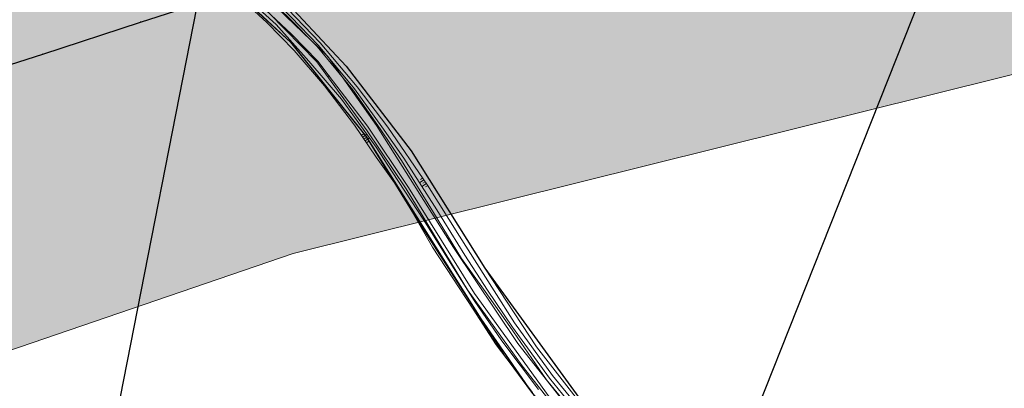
# Model space of a CAD drawing. Header units: metres. Extents: x 190798 to 192239, y 307689 to 310000.
# Tile 40 of 107: x 191269 to 191399, y 309441 to 309489. Entities that reach past the tile are written whole.
import ezdxf
from ezdxf.lldxf.tags import DXFTag

# ---------------------------------------------------------------- set-up
doc = ezdxf.new("R2010")
doc.units = ezdxf.units.M
for name, color, linetype, lineweight in [('B-WE-KL-BUISLEIDING GEVAARLIJKE INHOUD-G', 20, 'Continuous', 30), ('B-WE-KL-ET_LS-G', 190, 'KL-LS-N', 5), ('PH-BEST-KANTVERHARDING', 253, 'Continuous', 9), ('PH-BEST-TALUD', 253, 'Continuous', 9), ('PH-INM-ONVERHARD', 252, 'Continuous', 18), ('PH-INM-RASTERHEKWERK HANDHaven', 252, '1-200 HEKWERK', 18), ('PH-INM-VLAKVERDICHTINGSLIJN', 252, 'Continuous', 18)]:
    doc.layers.add(name, color=color, linetype=linetype, lineweight=lineweight)
doc.layers.add('B-WE-OG-INFO_EIS VOORZORGSMAATREGEL_ENEXIS NETBEHEER BV-GV', color=7, linetype='Continuous', lineweight=18, true_color=0xfa194b)
doc.layers.add('B-WE-OG-INFO_EIS VOORZORGSMAATREGEL_ENEXIS NETBEHEER BV-V', color=7, linetype='Continuous', lineweight=18, true_color=0xfa194b, transparency=0.8)
for name, color, linetype in [('PH-BEST-KADASTRALE-GRENS', 150, 'KG-KADASTRAAL-SO'), ('PH-BEST-KL-BUISLEIDING GEVAARLIJKE INHOUD-G1', 30, '1-500 GASUNIE'), ('PH-BEST-KL-LAAGSPANNING-ENEXIS', 12, '1-200 LAAGSPANNING')]:
    doc.layers.add(name, color=color, linetype=linetype)
doc.styles.add('NLCS-ISO', font='NLCS-ISO.ttf')
doc.styles.add('ROMANS', font='romans.shx')
doc.styles.get("Standard").update_dxf_attribs({"font": 'arial.ttf'})
doc.linetypes.add('1-200 HEKWERK', pattern='A,1.5,-0.4,["X",ROMANS,S=0.24,R=0,X=-0.275,Y=-0.12],-0.05', length=1.95)
doc.linetypes.add('1-200 LAAGSPANNING', pattern='A,1.5,-0.6,["LS",ROMANS,S=0.24,R=0,X=-0.45,Y=-0.12],-0.05', length=2.15)
doc.linetypes.add('1-500 GASUNIE', pattern='A,3.75,-1.5,["GASUNIE",ROMANS,S=0.6,R=0,X=-1.25,Y=-0.3],-2.75', length=8)
tags = doc.linetypes.add('KG-KADASTRAAL-SO', pattern='A,5.5,-2,["K",Standard,S=1.8,R=0,X=0,Y=-0.9],-2,5.5,-2,[5,NLCS.SHX,S=0.75,R=0,X=0,Y=0],-2', length=19).pattern_tags.tags
tags[6] = DXFTag(74, 10)
tags = doc.linetypes.add('KL-LS-N', pattern='A,4,-1,[103,NLCS.SHX,S=0.75,R=0,X=0,Y=0],-1,4,-1,["L",Standard,S=1,R=0,X=0,Y=-0.5],-2', length=13).pattern_tags.tags
tags[18] = DXFTag(74, 10)

# ---------------------------------------------------------------- blocks, each defined once
blk = doc.blocks.new('SKL-WTB_HULP_MOF-SO')
at = {"linetype": 'ByBlock', "lineweight": 18}
h = blk.add_hatch(color=0, dxfattribs=at)
h.dxf.hatch_style = 1
h.paths.add_polyline_path([(-0.5625, 0, 1), (0.5625, 0, 1)])
at = {"color": 0, "linetype": 'ByBlock', "lineweight": 18}
blk.add_circle((0, 0), 0.5625, dxfattribs=at)
at = {"color": 0, "linetype": 'ByBlock', "lineweight": 18, "style": 'NLCS-ISO', "flags": 1}
for tag, p in [('TYPE', (1.5, 0)), ('OMSCHRIJVING', (1.5, -3)), ('LABEL', (1.5, -1.5))]:
    blk.add_attdef(tag, p, '', height=1, dxfattribs=at)
blk = doc.blocks.new('SKL-WTB_HULP_OVERIG-SO')
at = {"color": 0, "linetype": 'ByBlock', "lineweight": 18}
for points in [[(-0.1, 0.1), (0.1, -0.1)], [(0.1, 0.1), (-0.1, -0.1)]]:
    blk.add_lwpolyline(points, dxfattribs=at)
at = {"color": 0, "linetype": 'ByBlock', "lineweight": 18, "style": 'NLCS-ISO', "flags": 1}
for tag, p in [('TYPE', (1.5, 0)), ('LABEL', (1.5, -1.5)), ('OMSCHRIJVING', (1.5, -3))]:
    blk.add_attdef(tag, p, '', height=1, dxfattribs=at)

msp = doc.modelspace()

# ---------------------------------------------------------------- hatches: boundary and pattern name
at = {"layer": 'B-WE-OG-INFO_EIS VOORZORGSMAATREGEL_ENEXIS NETBEHEER BV-V'}
msp.add_hatch(color=256, dxfattribs=at).paths.add_polyline_path([(191175.54, 309414.26), (191145.02, 309434.56), (191100.05, 309525.64), (191104.15, 309527.64), (191115.36, 309526.7), (191129.67, 309520.96), (191140.01, 309512.61), (191161, 309484.12), (191286.38, 309526.03), (191474.94, 309572.47), (191529.24, 309514.43), (191304.98, 309458.54)])

# ---------------------------------------------------------------- linework, layer by layer
at = {"layer": 'B-WE-KL-BUISLEIDING GEVAARLIJKE INHOUD-G', "ltscale": 0.2, "flags": 128}
msp.add_lwpolyline([(191266.67, 309483.12), (191272, 309484.84), (191284.9, 309489.02), (191291.86, 309491.27), (191295.38, 309492.21)], dxfattribs=at)
at = {"layer": 'B-WE-KL-ET_LS-G', "ltscale": 0.2}
for points in [[(191285.6, 309497.48), (191286.05, 309497.56), (191286.4, 309497.57), (191286.76, 309497.51), (191286.95, 309497.49), (191287.15, 309497.5), (191290, 309497.9), (191290.69, 309497.98), (191291.38, 309497.98), (191291.69, 309497.93), (191292, 309497.86), (191292.29, 309497.75), (191292.58, 309497.62), (191294.85, 309496.29), (191299.32, 309492.61), (191304.75, 309487.44), (191308.23, 309483.89), (191309.73, 309481.93)], [(191299.32, 309492.61), (191304.75, 309487.44), (191308.23, 309483.89), (191309.73, 309481.93)], [(191309.73, 309481.93), (191314.76, 309475.33), (191320.17, 309467.26), (191328.86, 309453.3), (191339.27, 309438.89), (191349.02, 309427.02), (191360.29, 309413.57), (191364.85, 309408.09), (191374.1, 309395.28), (191381.17, 309386.9), (191386.23, 309381.86), (191390.87, 309378.21), (191403.61, 309368.16), (191423.47, 309351.28), (191432.9, 309343.21), (191439.68, 309338.45), (191446.16, 309334.56), (191455.35, 309329.31), (191464.99, 309324.18), (191475.42, 309318.44), (191485.34, 309312.33), (191494.29, 309305.7), (191507.93, 309295.38)], [(191309.73, 309481.93), (191314.76, 309475.33), (191320.17, 309467.26), (191328.86, 309453.3), (191339.27, 309438.89), (191349.02, 309427.02), (191360.29, 309413.57), (191364.85, 309408.09), (191374.1, 309395.28), (191381.17, 309386.9), (191386.23, 309381.86), (191390.87, 309378.21), (191403.61, 309368.16), (191423.47, 309351.28), (191432.9, 309343.21), (191439.68, 309338.45), (191446.16, 309334.56), (191455.35, 309329.31), (191464.99, 309324.18), (191475.42, 309318.44), (191485.34, 309312.33), (191494.29, 309305.7), (191507.93, 309295.38)]]:
    msp.add_lwpolyline(points, dxfattribs=at)
at = {"layer": 'B-WE-OG-INFO_EIS VOORZORGSMAATREGEL_ENEXIS NETBEHEER BV-GV', "flags": 128}
msp.add_lwpolyline([(191175.54, 309414.26), (191145.02, 309434.56), (191100.05, 309525.64), (191104.15, 309527.64), (191115.36, 309526.7), (191129.67, 309520.96), (191140.01, 309512.61), (191161, 309484.12), (191286.38, 309526.03), (191474.94, 309572.47), (191529.24, 309514.43), (191304.98, 309458.54)], close=True, dxfattribs=at)
at = {"layer": 'PH-BEST-KADASTRALE-GRENS'}
msp.add_line((191390.68, 309500), (191358.52, 309418.98), dxfattribs=at)
at = {"layer": 'PH-BEST-KADASTRALE-GRENS', "ltscale": 0.2, "flags": 128}
for points in [[(191298.76, 309496.47), (191304.43, 309491.33), (191311.97, 309483.24), (191320.55, 309472.08), (191330.24, 309456.62), (191347.74, 309432.49), (191348.08, 309432.03), (191358.52, 309418.98)], [(191264.7, 309351.15), (191281.75, 309437.21), (191293.24, 309495.66)], [(191293.24, 309495.66), (191299.13, 309491.48), (191304.63, 309486.41), (191314.56, 309474.02), (191329.72, 309449.95), (191336.39, 309440.27), (191361.98, 309407.95), (191367.56, 309401.07), (191381.96, 309384.29), (191389.85, 309376.65), (191434.9, 309340.56), (191435.42, 309340.01)]]:
    msp.add_lwpolyline(points, dxfattribs=at)
at = {"layer": 'PH-BEST-KANTVERHARDING', "color": 8}
for points in [[(191378.05, 309521.14), (191348.7, 309511.91), (191334.31, 309508.03), (191329.63, 309506.76), (191313.48, 309502.8), (191304.47, 309500.78), (191297.04, 309499.01), (191296.76, 309498.66), (191296.9, 309498.16), (191304.43, 309491.33), (191311.97, 309483.24), (191320.55, 309472.08), (191330.24, 309456.62), (191337.05, 309446.24), (191348.08, 309432.03), (191364.27, 309412.39)], [(191437.28, 309339.65), (191431.08, 309344.69), (191416.34, 309357.59), (191388.72, 309379.27), (191382.05, 309385.86), (191374.56, 309394.67), (191362.95, 309409.95), (191353.04, 309421.89), (191343.88, 309432.63), (191335.13, 309443.77), (191327.96, 309453.79), (191319.85, 309467.08), (191314.75, 309474.73), (191308.1, 309483.8), (191301.81, 309490.23), (191294.44, 309496.75), (191291.26, 309498.83)], [(191359.75, 309416.02), (191344.99, 309433.46), (191334.57, 309446.68), (191326.09, 309459.33), (191315.96, 309475.41), (191309.57, 309484.51), (191298.5, 309495.18), (191295, 309498.14)], [(191292.26, 309496.67), (191296.88, 309493.55), (191304.63, 309486.41), (191314.56, 309474.02), (191321.2, 309463.2), (191329.72, 309449.95), (191332.83, 309445.1), (191336.39, 309440.27), (191345.11, 309429.39), (191352.75, 309420.4), (191359.5, 309411.42), (191361.98, 309407.95)]]:
    msp.add_lwpolyline(points, dxfattribs=at)
at = {"layer": 'PH-BEST-TALUD'}
for points in [[(191313.98, 309474.12), (191314.25, 309474.32)], [(191314.15, 309473.87), (191314.7, 309474.28)], [(191314.31, 309473.62), (191314.59, 309473.83)], [(191314.48, 309473.38), (191315.05, 309473.79)], [(191314.65, 309473.13), (191314.94, 309473.34)], [(191322.2, 309468.25), (191321.62, 309467.88)], [(191322.03, 309468.5), (191321.75, 309468.32)], [(191322.54, 309467.76), (191321.94, 309467.38)], [(191322.37, 309468.01), (191322.08, 309467.82)], [(191322.71, 309467.51), (191322.41, 309467.32)]]:
    msp.add_lwpolyline(points, dxfattribs=at)
at = {"layer": 'PH-INM-ONVERHARD'}
for points in [[(191337.31, 309440.65), (191332.46, 309447.06), (191328.83, 309452.38), (191326.31, 309456.33), (191322.22, 309462.94), (191318.03, 309469.32), (191315.93, 309472.58), (191311.36, 309478.89), (191307.05, 309483.91), (191302.76, 309488.72), (191298.72, 309492.41), (191296.34, 309494.33), (191294.36, 309495.98), (191290.62, 309498.67)], [(191346.48, 309432.05), (191338.36, 309441.91), (191333.52, 309448.94), (191330.27, 309453.54), (191327.17, 309457.91), (191323.46, 309463.95), (191319.26, 309470.79), (191316.46, 309475), (191312.86, 309480.14), (191308.13, 309485.84), (191304.33, 309489.69), (191299.32, 309494.47), (191298.46, 309495.22), (191295.96, 309497.58), (191294.06, 309499.47)]]:
    msp.add_lwpolyline(points, dxfattribs=at)
at = {"layer": 'PH-INM-RASTERHEKWERK HANDHaven'}
for points in [[(191336.49, 309440.26), (191331.71, 309446.53), (191328.71, 309451.2), (191323.34, 309459.38), (191318.98, 309466.95), (191315.9, 309471.24), (191313.08, 309475.47), (191309.13, 309480.65), (191305.11, 309485.29), (191301.53, 309488.99), (191297.2, 309493), (191293.03, 309495.99), (191291.35, 309496.21)], [(191390.31, 309380.82), (191386.17, 309385.08), (191379.29, 309392.6), (191371.9, 309402.01), (191364.58, 309411.55), (191357.15, 309420.61), (191347.32, 309432.52), (191339.16, 309442.48), (191334.15, 309449.43), (191331.44, 309453.62), (191326.9, 309460.82), (191322.66, 309467.58), (191317.47, 309475.2), (191313.42, 309480.53), (191308.55, 309486.3), (191304.29, 309490.77), (191298.11, 309496.59)]]:
    msp.add_lwpolyline(points, dxfattribs=at)
at = {"layer": 'PH-INM-VLAKVERDICHTINGSLIJN'}
msp.add_lwpolyline([(191390.31, 309380.82), (191385.71, 309384.53), (191378.55, 309392.45), (191371.44, 309401.7), (191364.17, 309411.38), (191356.62, 309420.46), (191346.74, 309432.3), (191338.77, 309442.13), (191333.88, 309448.87), (191330.58, 309453.72), (191327.58, 309458.33), (191323.92, 309464.29), (191319.55, 309471.1), (191316.67, 309475.26), (191313.07, 309480.27), (191308.31, 309485.95), (191304.68, 309489.76), (191299.11, 309495.25), (191297.48, 309496.62), (191296.41, 309497.64)], dxfattribs=at)

# ---------------------------------------------------------------- block references
at = {"layer": 'PH-BEST-KL-BUISLEIDING GEVAARLIJKE INHOUD-G1', "xscale": 0.1, "yscale": 0.1, "zscale": 0.1}
for p in [(191284.87, 309489.11), (191271.99, 309484.87)]:
    msp.add_blockref('SKL-WTB_HULP_OVERIG-SO', p, dxfattribs=at)
at = {"layer": 'PH-BEST-KL-LAAGSPANNING-ENEXIS', "xscale": 0.1, "yscale": 0.1, "zscale": 0.1}
msp.add_blockref('SKL-WTB_HULP_MOF-SO', (191309.73, 309481.93), dxfattribs=at)

doc.saveas('drawing.dxf')
